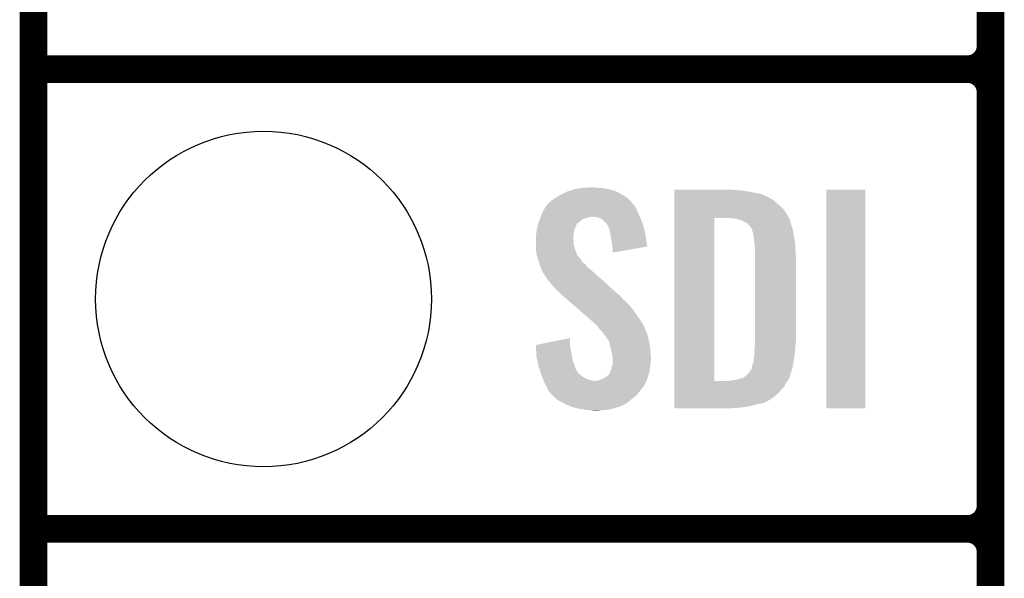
# Model space of a CAD drawing. Extents: x -1.3 to 24.2, y -3.9 to 53.4.
# Tile 3 of 45: x -1.3 to 4.1, y 3.5 to 6.6. Entities that reach past the tile are written whole.
import ezdxf

# ---------------------------------------------------------------- set-up
doc = ezdxf.new("R2010")
doc.units = 0
doc.layers.get('0').update_dxf_attribs({"linetype": 'CONTINUOUS'})
for name, color, linetype in [('LTE_IOT_24_CLICK_V101_GKO', 9, 'CONTINUOUS'), ('LTE_IOT_24_CLICK_V101_GTO', 11, 'CONTINUOUS'), ('LTE_IOT_24_CLICK_V101_GTS', 8, 'CONTINUOUS')]:
    doc.layers.add(name, color=color, linetype=linetype)

# ---------------------------------------------------------------- blocks, each defined once
blk = doc.blocks.new('ROUND_108')
blk.add_circle((0, 0), 0.9271)

msp = doc.modelspace()

# ---------------------------------------------------------------- linework, layer by layer
at = {"layer": 'LTE_IOT_24_CLICK_V101_GKO', "const_width": 0.1524}
msp.add_lwpolyline([(-1.27, -3.81), (-1.27, 51.054)], dxfattribs=at)
at = {"layer": 'LTE_IOT_24_CLICK_V101_GTO', "const_width": 0.1524}
for points in [[(4.0132, -0.5588), (4.0132, 18.3388)], [(4.0132, 6.477), (4.0132, 8.763)], [(-1.27, 6.35), (3.8862, 6.35)], [(-1.27, 6.35), (3.8862, 6.35)], [(4.0132, 3.937), (4.0132, 6.223)], [(-1.27, 3.81), (3.8862, 3.81)], [(-1.27, 3.81), (3.8862, 3.81)], [(4.0132, 1.397), (4.0132, 3.683)]]:
    msp.add_lwpolyline(points, dxfattribs=at)
for points in [[(3.8862, 6.35, 0.4142136), (4.0132, 6.477)], [(4.0132, 6.223, 0.4142136), (3.8862, 6.35)], [(4.0132, 6.223, 0.4142136), (3.8862, 6.35)], [(3.8862, 3.81, 0.4142136), (4.0132, 3.937)], [(4.0132, 3.683, 0.4142136), (3.8862, 3.81)], [(4.0132, 3.683, 0.4142136), (3.8862, 3.81)]]:
    msp.add_lwpolyline(points, format="xyb", dxfattribs=at)
at = {"layer": 'LTE_IOT_24_CLICK_V101_GTO'}
for points in [[(1.62052, 5.64388), (1.645922, 5.65912), (2.000884, 5.64388), (1.976118, 5.65912)], [(1.645922, 5.65912), (1.678942, 5.674362), (1.976118, 5.65912), (1.945636, 5.674362)], [(1.678942, 5.674362), (1.687064, 5.6769), (1.945636, 5.674362), (1.94056, 5.6769)], [(1.687064, 5.6769), (1.71958, 5.68706), (1.94056, 5.6769), (1.905002, 5.68706)], [(1.71958, 5.68706), (1.75006, 5.69214), (1.905002, 5.68706), (1.86944, 5.69214)], [(1.75006, 5.69214), (1.765302, 5.69468), (1.86944, 5.69214), (1.844038, 5.69468)], [(1.765302, 5.69468), (1.81864, 5.69722), (1.844038, 5.69468), (1.831342, 5.69722)], [(2.268242, 5.68198), (2.268244, 5.68452), (2.6035, 5.68198), (2.5781, 5.68452)], [(2.268242, 5.67944), (2.268242, 5.68198), (2.63652, 5.67944), (2.6035, 5.68198)], [(2.268242, 5.67436), (2.268242, 5.67944), (2.674618, 5.67436), (2.63652, 5.67944)], [(2.268242, 5.659118), (2.268242, 5.67436), (2.750822, 5.659118), (2.674618, 5.67436)], [(2.268242, 5.64388), (2.268242, 5.659118), (2.78384, 5.64388), (2.750822, 5.659118)], [(3.10642, 4.475504), (3.106442, 5.684496), (3.322296, 4.475504), (3.32232, 5.684496)], [(3.106442, 5.684496), (3.106444, 5.68452), (3.32232, 5.684496), (3.106444, 5.68452)], [(1.559348, 5.593076), (1.568666, 5.603242), (2.049782, 5.593076), (2.039622, 5.603242)], [(1.568666, 5.603242), (1.573316, 5.608316), (2.039622, 5.603242), (2.037082, 5.608316)], [(1.573316, 5.608316), (1.584964, 5.621022), (2.037082, 5.608316), (2.025436, 5.621022)], [(1.584964, 5.621022), (1.590038, 5.623562), (2.025436, 5.621022), (2.023108, 5.623562)], [(1.590038, 5.623562), (1.6002, 5.63118), (2.023108, 5.623562), (2.016126, 5.63118)], [(1.6002, 5.63118), (1.612388, 5.638798), (2.016126, 5.63118), (2.009142, 5.638798)], [(1.612388, 5.638798), (1.62052, 5.64388), (2.009142, 5.638798), (2.000884, 5.64388)], [(2.268242, 5.641338), (2.268242, 5.64388), (2.788922, 5.641338), (2.78384, 5.64388)], [(2.268242, 5.63626), (2.268242, 5.641338), (2.796542, 5.63626), (2.788922, 5.641338)], [(2.268242, 5.62864), (2.268242, 5.63626), (2.811778, 5.62864), (2.796542, 5.63626)], [(2.268242, 5.6134), (2.268242, 5.62864), (2.82956, 5.6134), (2.811778, 5.62864)], [(2.268242, 5.595622), (2.268242, 5.6134), (2.84988, 5.595622), (2.82956, 5.6134)], [(1.530348, 5.53466), (1.533978, 5.54482), (2.076996, 5.53466), (2.07264, 5.54482)], [(1.533978, 5.54482), (1.5367, 5.552442), (2.07264, 5.54482), (2.069176, 5.552442)], [(1.5367, 5.552442), (1.547538, 5.57276), (2.069176, 5.552442), (2.05994, 5.57276)], [(1.547538, 5.57276), (1.557022, 5.590538), (2.05994, 5.57276), (2.051052, 5.590538)], [(1.557022, 5.590538), (1.559348, 5.593076), (2.051052, 5.590538), (2.049782, 5.593076)], [(2.26824, 5.5753), (2.268242, 5.595622), (2.8702, 5.5753), (2.84988, 5.595622)], [(2.26824, 5.5499), (2.26824, 5.5753), (2.88798, 5.5499), (2.8702, 5.5753)], [(2.26824, 5.52704), (2.26824, 5.5499), (2.90045, 5.52704), (2.88798, 5.5499)], [(1.511302, 5.481322), (1.514928, 5.49148), (1.72466, 5.481322), (1.727198, 5.49148)], [(1.514928, 5.49148), (1.517648, 5.499096), (1.727198, 5.49148), (1.732282, 5.499096)], [(1.517648, 5.499096), (1.518556, 5.501638), (1.732282, 5.499096), (1.737358, 5.501638)], [(1.518556, 5.501638), (1.525812, 5.521958), (1.737358, 5.501638), (1.762758, 5.521958)], [(1.525812, 5.521958), (1.528534, 5.52958), (1.762758, 5.521958), (1.78816, 5.52958)], [(1.528534, 5.52958), (1.529442, 5.53212), (1.78816, 5.52958), (1.80086, 5.53212)], [(1.529442, 5.53212), (1.530348, 5.53466), (1.80086, 5.53212), (1.811018, 5.53466)], [(1.838958, 5.53212), (1.818638, 5.53466), (2.078084, 5.53212), (2.076996, 5.53466)], [(1.856742, 5.527042), (1.838958, 5.53212), (2.08026, 5.527042), (2.078084, 5.53212)], [(1.87198, 5.51688), (1.856742, 5.527042), (2.084616, 5.51688), (2.08026, 5.527042)], [(1.879602, 5.50926), (1.87198, 5.51688), (2.08788, 5.50926), (2.084616, 5.51688)], [(1.88214, 5.506722), (1.879602, 5.50926), (2.088726, 5.506722), (2.08788, 5.50926)], [(1.892296, 5.499098), (1.88214, 5.506722), (2.091268, 5.499098), (2.088726, 5.506722)], [(1.897378, 5.488944), (1.892296, 5.499098), (2.094652, 5.488944), (2.091268, 5.499098)], [(2.268222, 4.627902), (2.26824, 5.52704), (2.4892, 4.627902), (2.489222, 5.52704)], [(2.600962, 5.5245), (2.580638, 5.52704), (2.901836, 5.5245), (2.90045, 5.52704)], [(2.60985, 5.52196), (2.600962, 5.5245), (2.90322, 5.52196), (2.901836, 5.5245)], [(2.618738, 5.51942), (2.60985, 5.52196), (2.904492, 5.51942), (2.90322, 5.52196)], [(2.631442, 5.516878), (2.618738, 5.51942), (2.905762, 5.516878), (2.904492, 5.51942)], [(2.644142, 5.511798), (2.631442, 5.516878), (2.907032, 5.511798), (2.905762, 5.516878)], [(2.651762, 5.50672), (2.644142, 5.511798), (2.9083, 5.50672), (2.907032, 5.511798)], [(2.656844, 5.50418), (2.651762, 5.50672), (2.909026, 5.50418), (2.9083, 5.50672)], [(2.659384, 5.504178), (2.656844, 5.50418), (2.909028, 5.504178), (2.909026, 5.50418)], [(2.66954, 5.499098), (2.659384, 5.504178), (2.910478, 5.499098), (2.909028, 5.504178)], [(2.679698, 5.48894), (2.66954, 5.499098), (2.91338, 5.48894), (2.910478, 5.499098)], [(1.50368, 5.4229), (1.505458, 5.44068), (1.709736, 5.4229), (1.71196, 5.44068)], [(1.505458, 5.44068), (1.50622, 5.4483), (1.71196, 5.44068), (1.71323, 5.4483)], [(1.50622, 5.4483), (1.507392, 5.45592), (1.71323, 5.4483), (1.7145, 5.45592)], [(1.507392, 5.45592), (1.509736, 5.471158), (1.7145, 5.45592), (1.71958, 5.471158)], [(1.509736, 5.471158), (1.5113, 5.481318), (1.71958, 5.471158), (1.72466, 5.481318)], [(1.5113, 5.481318), (1.511302, 5.481322), (1.72466, 5.481318), (1.72466, 5.481322)], [(1.902454, 5.483866), (1.897378, 5.488944), (2.096346, 5.483866), (2.094652, 5.488944)], [(1.90246, 5.481324), (1.902454, 5.483866), (2.097192, 5.481324), (2.096346, 5.483866)], [(1.906272, 5.471158), (1.90246, 5.481324), (2.10058, 5.471158), (2.097192, 5.481324)], [(1.910078, 5.461002), (1.906272, 5.471158), (2.10272, 5.461002), (2.10058, 5.471158)], [(1.91516, 5.43814), (1.910078, 5.461002), (2.107532, 5.43814), (2.10272, 5.461002)], [(1.917568, 5.4229), (1.91516, 5.43814), (2.11074, 5.4229), (2.107532, 5.43814)], [(2.6797, 5.488938), (2.679698, 5.48894), (2.913382, 5.488938), (2.91338, 5.48894)], [(2.694942, 5.468618), (2.6797, 5.488938), (2.920154, 5.468618), (2.913382, 5.488938)], [(2.695578, 5.46608), (2.694942, 5.468618), (2.921, 5.46608), (2.920154, 5.468618)], [(2.69748, 5.458462), (2.695578, 5.46608), (2.92227, 5.458462), (2.921, 5.46608)], [(2.70002, 5.45084), (2.69748, 5.458462), (2.92354, 5.45084), (2.92227, 5.458462)], [(2.70256, 5.445756), (2.70002, 5.45084), (2.924388, 5.445756), (2.92354, 5.45084)], [(2.70256, 5.443218), (2.70256, 5.445756), (2.924812, 5.443218), (2.924388, 5.445756)], [(2.70383, 5.4356), (2.70256, 5.443218), (2.92608, 5.4356), (2.924812, 5.443218)], [(1.50368, 5.420358), (1.50368, 5.4229), (1.70942, 5.420358), (1.709736, 5.4229)], [(1.50368, 5.410198), (1.50368, 5.420358), (1.70942, 5.410198), (1.70942, 5.420358)], [(1.50368, 5.400038), (1.50368, 5.410198), (1.71196, 5.400038), (1.70942, 5.410198)], [(1.50368, 5.384798), (1.50368, 5.400038), (1.71196, 5.384798), (1.71196, 5.400038)], [(1.50368, 5.364478), (1.50368, 5.384798), (1.717042, 5.364478), (1.71196, 5.384798)], [(1.92278, 5.38988), (1.917568, 5.4229), (2.115444, 5.38988), (2.11074, 5.4229)], [(1.92532, 5.36956), (1.92278, 5.38988), (2.118338, 5.36956), (2.115444, 5.38988)], [(2.7051, 5.42798), (2.70383, 5.4356), (2.927604, 5.42798), (2.92608, 5.4356)], [(2.70891, 5.3975), (2.7051, 5.42798), (2.9337, 5.3975), (2.927604, 5.42798)], [(2.71272, 5.367018), (2.70891, 5.3975), (2.935494, 5.367018), (2.9337, 5.3975)], [(1.504462, 5.354318), (1.50368, 5.364478), (1.719582, 5.354318), (1.717042, 5.364478)], [(1.50622, 5.331462), (1.504462, 5.354318), (1.728376, 5.331462), (1.719582, 5.354318)], [(1.508992, 5.321302), (1.50622, 5.331462), (1.732284, 5.321302), (1.728376, 5.331462)], [(1.925322, 5.369556), (1.92532, 5.36956), (2.118338, 5.369556), (2.118338, 5.36956)], [(1.92786, 5.35178), (1.925322, 5.369556), (2.015696, 5.35178), (2.118338, 5.369556)], [(1.92786, 5.336568), (1.92786, 5.35178), (1.92786, 5.336568), (2.015696, 5.35178)], [(2.71272, 5.35432), (2.71272, 5.367018), (2.93624, 5.35432), (2.935494, 5.367018)], [(2.71272, 5.308602), (2.71272, 5.35432), (2.93878, 5.308602), (2.93624, 5.35432)], [(1.510378, 5.31622), (1.508992, 5.321302), (1.73736, 5.31622), (1.732284, 5.321302)], [(1.512458, 5.308598), (1.510378, 5.31622), (1.742442, 5.308598), (1.73736, 5.31622)], [(1.513842, 5.30352), (1.512458, 5.308598), (1.74752, 5.30352), (1.742442, 5.308598)], [(1.515538, 5.298436), (1.513842, 5.30352), (1.752602, 5.298436), (1.74752, 5.30352)], [(1.520614, 5.283202), (1.515538, 5.298436), (1.760224, 5.283202), (1.752602, 5.298436)], [(1.52146, 5.280658), (1.520614, 5.283202), (1.764038, 5.280658), (1.760224, 5.283202)], [(1.523366, 5.273038), (1.52146, 5.280658), (1.775462, 5.273038), (1.764038, 5.280658)], [(1.526538, 5.26034), (1.523366, 5.273038), (1.784532, 5.26034), (1.775462, 5.273038)], [(2.71272, 4.84632), (2.71272, 5.308602), (2.93878, 4.84632), (2.93878, 5.308602)], [(1.52959, 5.255258), (1.526538, 5.26034), (1.788162, 5.255258), (1.784532, 5.26034)], [(1.53416, 5.247642), (1.52959, 5.255258), (1.798318, 5.247642), (1.788162, 5.255258)], [(1.536066, 5.24002), (1.53416, 5.247642), (1.80848, 5.24002), (1.798318, 5.247642)], [(1.5367, 5.237482), (1.536066, 5.24002), (1.811306, 5.237482), (1.80848, 5.24002)], [(1.5367, 5.234942), (1.5367, 5.237482), (1.814134, 5.234942), (1.811306, 5.237482)], [(1.56718, 5.18922), (1.5367, 5.234942), (1.865032, 5.18922), (1.814134, 5.234942)], [(1.5875, 5.16382), (1.56718, 5.18922), (1.893308, 5.16382), (1.865032, 5.18922)], [(1.60274, 5.14604), (1.5875, 5.16382), (1.913102, 5.14604), (1.893308, 5.16382)], [(1.64338, 5.105398), (1.60274, 5.14604), (1.958344, 5.105398), (1.913102, 5.14604)], [(1.646312, 5.102858), (1.64338, 5.105398), (1.963418, 5.102858), (1.958344, 5.105398)], [(1.658032, 5.0927), (1.646312, 5.102858), (1.97358, 5.0927), (1.963418, 5.102858)], [(1.67562, 5.077458), (1.658032, 5.0927), (1.98628, 5.077458), (1.97358, 5.0927)], [(1.696134, 5.05968), (1.67562, 5.077458), (2.0066, 5.05968), (1.98628, 5.077458)], [(1.725442, 5.03428), (1.696134, 5.05968), (2.02946, 5.03428), (2.0066, 5.05968)], [(1.78992, 4.9784), (1.725442, 5.03428), (2.0701, 4.9784), (2.02946, 5.03428)], [(1.79578, 4.97332), (1.78992, 4.9784), (2.073488, 4.97332), (2.0701, 4.9784)], [(1.824358, 4.947918), (1.79578, 4.97332), (2.09042, 4.947918), (2.073488, 4.97332)], [(1.830074, 4.942838), (1.824358, 4.947918), (2.092962, 4.942838), (2.09042, 4.947918)], [(1.838642, 4.935222), (1.830074, 4.942838), (2.09804, 4.935222), (2.092962, 4.942838)], [(1.8415, 4.93268), (1.838642, 4.935222), (2.098994, 4.93268), (2.09804, 4.935222)], [(1.854838, 4.9149), (1.8415, 4.93268), (2.10566, 4.9149), (2.098994, 4.93268)], [(1.85674, 4.912362), (1.854838, 4.9149), (2.10693, 4.912362), (2.10566, 4.9149)], [(1.871978, 4.897118), (1.85674, 4.912362), (2.114552, 4.897118), (2.10693, 4.912362)], [(1.87325, 4.894578), (1.871978, 4.897118), (2.115822, 4.894578), (2.114552, 4.897118)], [(1.879598, 4.881886), (1.87325, 4.894578), (2.119284, 4.881886), (2.115822, 4.894578)], [(1.5037, 4.826004), (1.69164, 4.864072), (1.69164, 4.826004), (1.69164, 4.864072)], [(1.889756, 4.87426), (1.879598, 4.881886), (2.121364, 4.87426), (2.119284, 4.881886)], [(1.8923, 4.866644), (1.889756, 4.87426), (2.12344, 4.866644), (2.121364, 4.87426)], [(1.892304, 4.86664), (1.8923, 4.866644), (2.12344, 4.86664), (2.12344, 4.866644)], [(1.894838, 4.864102), (1.892304, 4.86664), (2.124026, 4.864102), (2.12344, 4.86664)], [(1.907538, 4.846324), (1.894838, 4.864102), (2.12813, 4.846324), (2.124026, 4.864102)], [(1.910362, 4.83362), (1.907538, 4.846324), (2.13106, 4.83362), (2.12813, 4.846324)], [(2.71272, 4.82854), (2.71272, 4.84632), (2.937162, 4.82854), (2.93878, 4.84632)], [(1.503802, 4.823458), (1.5037, 4.826004), (1.69164, 4.823458), (1.69164, 4.826004)], [(1.50481, 4.79806), (1.503802, 4.823458), (1.69672, 4.79806), (1.69164, 4.823458)], [(1.50622, 4.762502), (1.50481, 4.79806), (1.703188, 4.762502), (1.69672, 4.79806)], [(1.91262, 4.82346), (1.910362, 4.83362), (2.132416, 4.82346), (2.13106, 4.83362)], [(1.919606, 4.79552), (1.91262, 4.82346), (2.13614, 4.79552), (2.132416, 4.82346)], [(1.92278, 4.78282), (1.919606, 4.79552), (2.136934, 4.78282), (2.13614, 4.79552)], [(2.71018, 4.800602), (2.711796, 4.81838), (2.934758, 4.800602), (2.93624, 4.81838)], [(2.71018, 4.7879), (2.71018, 4.800602), (2.9337, 4.7879), (2.934758, 4.800602)], [(2.71018, 4.77774), (2.71018, 4.7879), (2.932248, 4.77774), (2.9337, 4.7879)], [(2.711796, 4.81838), (2.71272, 4.82854), (2.93624, 4.81838), (2.937162, 4.82854)], [(1.51084, 4.74218), (1.50622, 4.762502), (1.706882, 4.74218), (1.703188, 4.762502)], [(1.51719, 4.71424), (1.51084, 4.74218), (1.71704, 4.71424), (1.706882, 4.74218)], [(1.927438, 4.754882), (1.92278, 4.78282), (2.13868, 4.754882), (2.136934, 4.78282)], [(1.92786, 4.752342), (1.927438, 4.754882), (2.13868, 4.752342), (2.13868, 4.754882)], [(1.92786, 4.74218), (1.92786, 4.752342), (2.13868, 4.74218), (2.13868, 4.752342)], [(1.92786, 4.7244), (1.92786, 4.74218), (2.13614, 4.7244), (2.13868, 4.74218)], [(2.70256, 4.726936), (2.705098, 4.734558), (2.92499, 4.726936), (2.926078, 4.734558)], [(2.705098, 4.734558), (2.7051, 4.744718), (2.926078, 4.734558), (2.92753, 4.744718)], [(2.7051, 4.744718), (2.70764, 4.757422), (2.92753, 4.744718), (2.929346, 4.757422)], [(2.70764, 4.757422), (2.71018, 4.77774), (2.929346, 4.757422), (2.932248, 4.77774)], [(1.51892, 4.70662), (1.51719, 4.71424), (1.719328, 4.70662), (1.71704, 4.71424)], [(1.524536, 4.68884), (1.51892, 4.70662), (1.724664, 4.68884), (1.719328, 4.70662)], [(1.525338, 4.6863), (1.524536, 4.68884), (1.7272, 4.6863), (1.724664, 4.68884)], [(1.527744, 4.67868), (1.525338, 4.6863), (1.73228, 4.67868), (1.7272, 4.6863)], [(1.530952, 4.668518), (1.527744, 4.67868), (1.739902, 4.668518), (1.73228, 4.67868)], [(1.912622, 4.67106), (1.915158, 4.681218), (2.128012, 4.67106), (2.13106, 4.681218)], [(1.915158, 4.681218), (1.91516, 4.681222), (2.13106, 4.681218), (2.13106, 4.681222)], [(1.91516, 4.681222), (1.92024, 4.691382), (2.13106, 4.681222), (2.132188, 4.691382)], [(1.92024, 4.691382), (1.922356, 4.70408), (2.132188, 4.691382), (2.1336, 4.70408)], [(1.922356, 4.70408), (1.922782, 4.706622), (2.1336, 4.70408), (2.133916, 4.706622)], [(1.922782, 4.706622), (1.92786, 4.721864), (2.133916, 4.706622), (2.135822, 4.721864)], [(1.92786, 4.721864), (1.92786, 4.7244), (2.135822, 4.721864), (2.13614, 4.7244)], [(2.6797, 4.6736), (2.68351, 4.67868), (2.911816, 4.6736), (2.91338, 4.67868)], [(2.68351, 4.67868), (2.694938, 4.693916), (2.91338, 4.67868), (2.917442, 4.693916)], [(2.694938, 4.693916), (2.69748, 4.70916), (2.917442, 4.693916), (2.921508, 4.70916)], [(2.69748, 4.70916), (2.700018, 4.716778), (2.921508, 4.70916), (2.92354, 4.716778)], [(2.700018, 4.716778), (2.702558, 4.724398), (2.92354, 4.716778), (2.924628, 4.724398)], [(2.702558, 4.724398), (2.70256, 4.726936), (2.924628, 4.724398), (2.92499, 4.726936)], [(1.53416, 4.658358), (1.530952, 4.668518), (1.752602, 4.658358), (1.739902, 4.668518)], [(1.538226, 4.648198), (1.53416, 4.658358), (1.765302, 4.648198), (1.752602, 4.658358)], [(1.542288, 4.63804), (1.538226, 4.648198), (1.78562, 4.63804), (1.765302, 4.648198)], [(1.545336, 4.63042), (1.542288, 4.63804), (1.805942, 4.63042), (1.78562, 4.63804)], [(1.546352, 4.62788), (1.545336, 4.63042), (1.828802, 4.62788), (1.805942, 4.63042)], [(1.547368, 4.62534), (1.546352, 4.62788), (2.11328, 4.62534), (2.114126, 4.62788)], [(1.5494, 4.62026), (1.547368, 4.62534), (2.110738, 4.62026), (2.11328, 4.62534)], [(1.836422, 4.62788), (1.856742, 4.63296), (2.114126, 4.62788), (2.11582, 4.63296)], [(1.856742, 4.63296), (1.8796, 4.64312), (2.11582, 4.63296), (2.119206, 4.64312)], [(1.8796, 4.64312), (1.8923, 4.65074), (2.119206, 4.64312), (2.121746, 4.65074)], [(1.8923, 4.65074), (1.89907, 4.65582), (2.121746, 4.65074), (2.12344, 4.65582)], [(1.89907, 4.65582), (1.90246, 4.658362), (2.12344, 4.65582), (2.124202, 4.658362)], [(1.90246, 4.658362), (1.90754, 4.66344), (2.124202, 4.658362), (2.125726, 4.66344)], [(1.90754, 4.66344), (1.912622, 4.67106), (2.125726, 4.66344), (2.128012, 4.67106)], [(2.268222, 4.62788), (2.268222, 4.627902), (2.570478, 4.62788), (2.4892, 4.627902)], [(2.268222, 4.617718), (2.268222, 4.62788), (2.885438, 4.617718), (2.893566, 4.62788)], [(2.570478, 4.62788), (2.583178, 4.63042), (2.893566, 4.62788), (2.895598, 4.63042)], [(2.598416, 4.63042), (2.598422, 4.630422), (2.895598, 4.63042), (2.8956, 4.630422)], [(2.598422, 4.630422), (2.63144, 4.64058), (2.8956, 4.630422), (2.900678, 4.64058)], [(2.63144, 4.64058), (2.64922, 4.645658), (2.900678, 4.64058), (2.903218, 4.645658)], [(2.64922, 4.645658), (2.649222, 4.64566), (2.903218, 4.645658), (2.90322, 4.64566)], [(2.649222, 4.64566), (2.66446, 4.65582), (2.90322, 4.64566), (2.906346, 4.65582)], [(2.66446, 4.65582), (2.667002, 4.658362), (2.906346, 4.65582), (2.907128, 4.658362)], [(2.667002, 4.658362), (2.6797, 4.6736), (2.907128, 4.658362), (2.911816, 4.6736)], [(1.55956, 4.599942), (1.5494, 4.62026), (2.100578, 4.599942), (2.110738, 4.62026)], [(1.56083, 4.5974), (1.55956, 4.599942), (2.09804, 4.5974), (2.100578, 4.599942)], [(1.56464, 4.58978), (1.56083, 4.5974), (2.09296, 4.58978), (2.09804, 4.5974)], [(1.571696, 4.57708), (1.56464, 4.58978), (2.0828, 4.57708), (2.09296, 4.58978)], [(1.577338, 4.566922), (1.571696, 4.57708), (2.074334, 4.566922), (2.0828, 4.57708)], [(1.587498, 4.556758), (1.577338, 4.566922), (2.065864, 4.556758), (2.074334, 4.566922)], [(2.26822, 4.556758), (2.268222, 4.597402), (2.839718, 4.556758), (2.87528, 4.597402)], [(2.268222, 4.597402), (2.268222, 4.617718), (2.87528, 4.597402), (2.885438, 4.617718)], [(1.590038, 4.551684), (1.587498, 4.556758), (2.061636, 4.551684), (2.065864, 4.556758)], [(1.595972, 4.546598), (1.590038, 4.551684), (2.057398, 4.546598), (2.061636, 4.551684)], [(1.61375, 4.53136), (1.595972, 4.546598), (2.03708, 4.53136), (2.057398, 4.546598)], [(1.625602, 4.5212), (1.61375, 4.53136), (2.025468, 4.5212), (2.03708, 4.53136)], [(1.638936, 4.51358), (1.625602, 4.5212), (2.01676, 4.51358), (2.025468, 4.5212)], [(1.661158, 4.50088), (1.638936, 4.51358), (1.99771, 4.50088), (2.01676, 4.51358)], [(2.26822, 4.53644), (2.26822, 4.556758), (2.814318, 4.53644), (2.839718, 4.556758)], [(2.26822, 4.51866), (2.26822, 4.53644), (2.786378, 4.51866), (2.814318, 4.53644)], [(2.26822, 4.51104), (2.26822, 4.51866), (2.77114, 4.51104), (2.786378, 4.51866)], [(1.667334, 4.498338), (1.661158, 4.50088), (1.993898, 4.498338), (1.99771, 4.50088)], [(1.673502, 4.495798), (1.667334, 4.498338), (1.991354, 4.495798), (1.993898, 4.498338)], [(1.679666, 4.49326), (1.673502, 4.495798), (1.981198, 4.49326), (1.991354, 4.495798)], [(1.69818, 4.485638), (1.679666, 4.49326), (1.9685, 4.485638), (1.981198, 4.49326)], [(1.704338, 4.483102), (1.69818, 4.485638), (1.958352, 4.483102), (1.9685, 4.485638)], [(1.714506, 4.48056), (1.704338, 4.483102), (1.948182, 4.48056), (1.958352, 4.483102)], [(1.74498, 4.47294), (1.714506, 4.48056), (1.925318, 4.47294), (1.948182, 4.48056)], [(1.78054, 4.46786), (1.74498, 4.47294), (1.89992, 4.46786), (1.925318, 4.47294)], [(1.795778, 4.46532), (1.78054, 4.46786), (1.86944, 4.46532), (1.89992, 4.46786)], [(1.818638, 4.462782), (1.811016, 4.46532), (1.836446, 4.462782), (1.86944, 4.46532)], [(1.836422, 4.46278), (1.818638, 4.462782), (1.836422, 4.46278), (1.836446, 4.462782)], [(2.26822, 4.50342), (2.26822, 4.51104), (2.753358, 4.50342), (2.77114, 4.51104)], [(2.26822, 4.49834), (2.26822, 4.50342), (2.72542, 4.49834), (2.753358, 4.50342)], [(2.26822, 4.49072), (2.26822, 4.49834), (2.69494, 4.49072), (2.72542, 4.49834)], [(2.26822, 4.4831), (2.26822, 4.49072), (2.65684, 4.4831), (2.69494, 4.49072)], [(2.26822, 4.47802), (2.26822, 4.4831), (2.61112, 4.47802), (2.65684, 4.4831)], [(2.26822, 4.475504), (2.26822, 4.47802), (2.563316, 4.475504), (2.61112, 4.47802)], [(2.562862, 4.47548), (2.26822, 4.475504), (2.562862, 4.47548), (2.563316, 4.475504)], [(3.322296, 4.47548), (3.10642, 4.475504), (3.322296, 4.47548), (3.322296, 4.475504)]]:
    msp.add_solid(points, dxfattribs=at)

# ---------------------------------------------------------------- block references
at = {"layer": 'LTE_IOT_24_CLICK_V101_GTS'}
msp.add_blockref('ROUND_108', (0, 5.08), dxfattribs=at)

doc.saveas('drawing.dxf')
